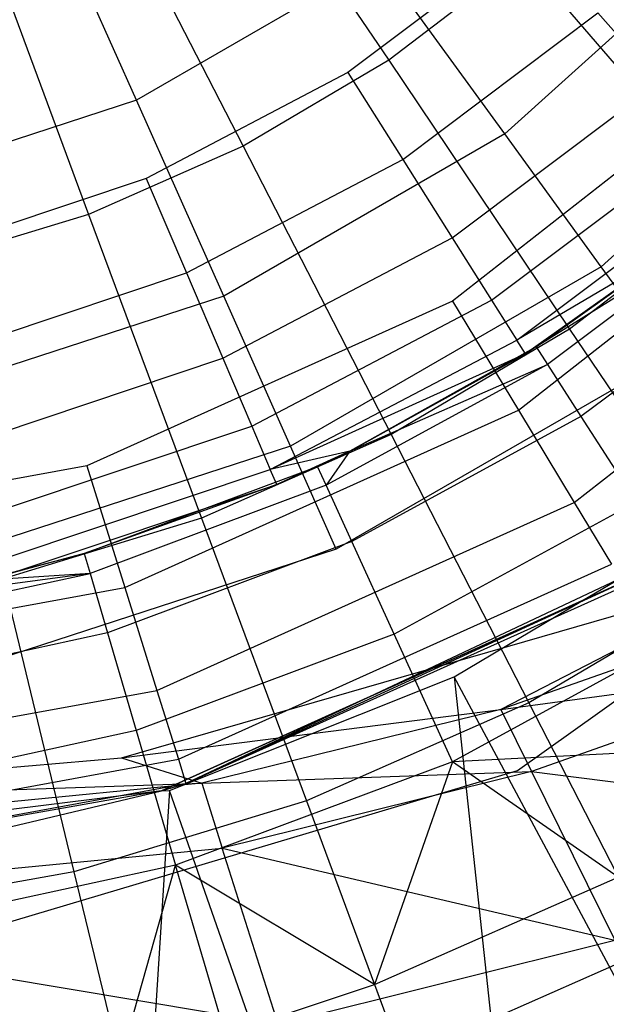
# Model space of a CAD drawing. Extents: x 4.9 to 22.3, y -20.4 to 0.
# Tile 30 of 95: x 13.95 to 14.479, y -13.595 to -12.708. Entities that reach past the tile are written whole.
import ezdxf

# ---------------------------------------------------------------- set-up
doc = ezdxf.new("R2010")
doc.units = 0
doc.header["$LTSCALE"] = 2.54
doc.layers.get('0').update_dxf_attribs({"color": 13, "linetype": 'CONTINUOUS'})

# ---------------------------------------------------------------- blocks, each defined once
blk = doc.blocks.new('AMELIA-10495_B_STL')
at = {"color": 0}
for p, q in [((14.11078, -12.48861, 3.21132), (14.28298, -12.74427, 3.3297)), ((14.11078, -12.48861, 3.21132), (14.28298, -12.74427, 3.3297)), ((14.01104, -12.54751, 3.21132), (14.1518, -12.82175, 3.3297)), ((14.01104, -12.54751, 3.21132), (14.1518, -12.82175, 3.3297)), ((14.05549, -12.78025, 20.1867), (13.95882, -12.56314, 20.74319)), ((14.05549, -12.78025, 20.1867), (13.95882, -12.56314, 20.74319)), ((13.90504, -12.5942, 3.21132), (14.01237, -12.88316, 3.3297)), ((13.90504, -12.5942, 3.21132), (14.01237, -12.88316, 3.3297)), ((14.60522, -12.61471, 19.61333), (14.38768, -12.81059, 19.61333)), ((14.60522, -12.61471, 19.61333), (14.38768, -12.81059, 19.61333)), ((14.41011, -12.63211, 10.86306), (14.24607, -12.75537, 10.86306)), ((14.41011, -12.63211, 10.86306), (14.24607, -12.75537, 10.86306)), ((14.27398, -12.6541, 20.1867), (14.05549, -12.78025, 20.1867)), ((14.27398, -12.6541, 20.1867), (14.05549, -12.78025, 20.1867)), ((14.38768, -12.81059, 19.61333), (14.27398, -12.6541, 20.1867)), ((14.38768, -12.81059, 19.61333), (14.27398, -12.6541, 20.1867)), ((14.40408, -12.65182, 3.3297), (14.28298, -12.74427, 3.3297)), ((14.40408, -12.65182, 3.3297), (14.28298, -12.74427, 3.3297)), ((14.40408, -12.65182, 3.3297), (14.59479, -12.87312, 3.4836)), ((14.40408, -12.65182, 3.3297), (14.59479, -12.87312, 3.4836)), ((14.29562, -12.83373, 10.84838), (14.47158, -12.7015, 10.84838)), ((14.29562, -12.83373, 10.84838), (14.47158, -12.7015, 10.84838)), ((14.47158, -12.7015, 10.84838), (14.52704, -12.7641, 10.80577)), ((14.47158, -12.7015, 10.84838), (14.52704, -12.7641, 10.80577)), ((14.71523, -12.71376, 19.0266), (14.47468, -12.93034, 19.0266)), ((14.71523, -12.71376, 19.0266), (14.47468, -12.93034, 19.0266)), ((14.62529, -12.73842, 0.23009), (14.34063, -12.96143, 0.23009)), ((14.62529, -12.73842, 0.23009), (14.34063, -12.96143, 0.23009)), ((14.28298, -12.74427, 3.3297), (14.1518, -12.82175, 3.3297)), ((14.28298, -12.74427, 3.3297), (14.1518, -12.82175, 3.3297)), ((14.28298, -12.74427, 3.3297), (14.44618, -12.98657, 3.4836)), ((14.28298, -12.74427, 3.3297), (14.44618, -12.98657, 3.4836)), ((14.24607, -12.75537, 10.86306), (14.06438, -12.85073, 10.86306)), ((14.24607, -12.75537, 10.86306), (14.06438, -12.85073, 10.86306)), ((14.24607, -12.75537, 10.86306), (14.29562, -12.83373, 10.84838)), ((14.24607, -12.75537, 10.86306), (14.29562, -12.83373, 10.84838)), ((14.34032, -12.90441, 10.80577), (14.52704, -12.7641, 10.80577)), ((14.34032, -12.90441, 10.80577), (14.52704, -12.7641, 10.80577)), ((14.05549, -12.78025, 20.1867), (13.81554, -12.85821, 20.1867)), ((14.05549, -12.78025, 20.1867), (13.81554, -12.85821, 20.1867)), ((14.13416, -12.95695, 19.61333), (14.05549, -12.78025, 20.1867)), ((14.13416, -12.95695, 19.61333), (14.05549, -12.78025, 20.1867)), ((14.38768, -12.81059, 19.61333), (14.13416, -12.95695, 19.61333)), ((14.38768, -12.81059, 19.61333), (14.13416, -12.95695, 19.61333)), ((14.37579, -12.9605, 10.7394), (14.57105, -12.81377, 10.7394)), ((14.37579, -12.9605, 10.7394), (14.57105, -12.81377, 10.7394)), ((14.47468, -12.93034, 19.0266), (14.38768, -12.81059, 19.61333)), ((14.47468, -12.93034, 19.0266), (14.38768, -12.81059, 19.61333)), ((14.1518, -12.82175, 3.3297), (14.01237, -12.88316, 3.3297)), ((14.1518, -12.82175, 3.3297), (14.01237, -12.88316, 3.3297)), ((14.1518, -12.82175, 3.3297), (14.2852, -13.08165, 3.4836)), ((14.1518, -12.82175, 3.3297), (14.2852, -13.08165, 3.4836)), ((14.40002, -13.05968, 0.25293), (14.70647, -12.8196, 0.25293)), ((14.40002, -13.05968, 0.25293), (14.70647, -12.8196, 0.25293)), ((14.10072, -12.93602, 10.84838), (14.29562, -12.83373, 10.84838)), ((14.10072, -12.93602, 10.84838), (14.29562, -12.83373, 10.84838)), ((14.29562, -12.83373, 10.84838), (14.34032, -12.90441, 10.80577)), ((14.29562, -12.83373, 10.84838), (14.34032, -12.90441, 10.80577)), ((14.39856, -12.99652, 10.65577), (14.59931, -12.84567, 10.65577)), ((14.39856, -12.99652, 10.65577), (14.59931, -12.84567, 10.65577)), ((14.06438, -12.85073, 10.86306), (13.86975, -12.91571, 10.86306)), ((14.06438, -12.85073, 10.86306), (13.86975, -12.91571, 10.86306)), ((14.06438, -12.85073, 10.86306), (14.10072, -12.93602, 10.84838)), ((14.06438, -12.85073, 10.86306), (14.10072, -12.93602, 10.84838)), ((14.59479, -12.87312, 3.4836), (14.44618, -12.98657, 3.4836)), ((14.59479, -12.87312, 3.4836), (14.44618, -12.98657, 3.4836)), ((14.01237, -12.88316, 3.3297), (13.86666, -12.92766, 3.3297)), ((14.01237, -12.88316, 3.3297), (13.86666, -12.92766, 3.3297)), ((14.01237, -12.88316, 3.3297), (14.11409, -13.15702, 3.4836)), ((14.01237, -12.88316, 3.3297), (14.11409, -13.15702, 3.4836)), ((14.60827, -12.88219, 9.46436), (14.41613, -13.00273, 9.75051)), ((14.60827, -12.88219, 9.46436), (14.41613, -13.00273, 9.75051)), ((14.60827, -12.88219, 9.46436), (14.42624, -13.01845, 9.46436)), ((14.60827, -12.88219, 9.46436), (14.42624, -13.01845, 9.46436)), ((14.45038, -13.14297, 0.31796), (14.77529, -12.88842, 0.31796)), ((14.45038, -13.14297, 0.31796), (14.77529, -12.88842, 0.31796)), ((14.1335, -13.01295, 10.80577), (14.34032, -12.90441, 10.80577)), ((14.1335, -13.01295, 10.80577), (14.34032, -12.90441, 10.80577)), ((14.34032, -12.90441, 10.80577), (14.37579, -12.9605, 10.7394)), ((14.34032, -12.90441, 10.80577), (14.37579, -12.9605, 10.7394)), ((14.54662, -12.90914, 10.56306), (14.39856, -12.99652, 10.65577)), ((14.54662, -12.90914, 10.56306), (14.39856, -12.99652, 10.65577)), ((14.54662, -12.90914, 9.75051), (14.40641, -13.00893, 10.56306)), ((14.40641, -13.00893, 10.56306), (14.54662, -12.90914, 10.56306)), ((14.54662, -12.90914, 9.75051), (14.40641, -13.00893, 10.56306)), ((14.40641, -13.00893, 10.56306), (14.54662, -12.90914, 10.56306)), ((14.41613, -13.00273, 9.75051), (14.54662, -12.90914, 9.75051)), ((14.41613, -13.00273, 9.75051), (14.54662, -12.90914, 9.75051)), ((14.64478, -12.92432, 9.18306), (14.45638, -13.06535, 9.18306)), ((14.64478, -12.92432, 9.18306), (14.45638, -13.06535, 9.18306)), ((14.47468, -12.93034, 19.0266), (14.19437, -13.09218, 19.0266)), ((14.47468, -12.93034, 19.0266), (14.19437, -13.09218, 19.0266)), ((14.53447, -13.01263, 18.43009), (14.47468, -12.93034, 19.0266)), ((14.53447, -13.01263, 18.43009), (14.47468, -12.93034, 19.0266)), ((13.89194, -13.00572, 10.84838), (14.10072, -12.93602, 10.84838)), ((13.89194, -13.00572, 10.84838), (14.10072, -12.93602, 10.84838)), ((14.10072, -12.93602, 10.84838), (14.1335, -13.01295, 10.80577)), ((14.10072, -12.93602, 10.84838), (14.1335, -13.01295, 10.80577)), ((14.13416, -12.95695, 19.61333), (13.85576, -13.04741, 19.61333)), ((14.13416, -12.95695, 19.61333), (13.85576, -13.04741, 19.61333)), ((14.34063, -12.96143, 0.23009), (14.01088, -13.10984, 0.23009)), ((14.34063, -12.96143, 0.23009), (14.01088, -13.10984, 0.23009)), ((14.19437, -13.09218, 19.0266), (14.13416, -12.95695, 19.61333)), ((14.19437, -13.09218, 19.0266), (14.13416, -12.95695, 19.61333)), ((14.15952, -13.07401, 10.7394), (14.37579, -12.9605, 10.7394)), ((14.15952, -13.07401, 10.7394), (14.37579, -12.9605, 10.7394)), ((14.34063, -12.96143, 0.23009), (14.40002, -13.05968, 0.25293)), ((14.34063, -12.96143, 0.23009), (14.40002, -13.05968, 0.25293)), ((14.37579, -12.9605, 10.7394), (14.39856, -12.99652, 10.65577)), ((14.37579, -12.9605, 10.7394), (14.39856, -12.99652, 10.65577)), ((14.44618, -12.98657, 3.4836), (14.2852, -13.08165, 3.4836)), ((14.44618, -12.98657, 3.4836), (14.2852, -13.08165, 3.4836)), ((14.44618, -12.98657, 3.4836), (14.59811, -13.21214, 3.67087)), ((14.44618, -12.98657, 3.4836), (14.59811, -13.21214, 3.67087)), ((14.17622, -13.11321, 10.65577), (14.39856, -12.99652, 10.65577)), ((14.17622, -13.11321, 10.65577), (14.39856, -12.99652, 10.65577)), ((14.40641, -13.00893, 10.56306), (14.39856, -12.99652, 10.65577)), ((14.40641, -13.00893, 10.56306), (14.39856, -12.99652, 10.65577)), ((14.24799, -13.09678, 9.75051), (14.41613, -13.00273, 9.75051)), ((14.41613, -13.00273, 9.75051), (14.24799, -13.09678, 10.56306)), ((14.41613, -13.00273, 9.75051), (14.24799, -13.09678, 10.56306)), ((14.24799, -13.09678, 9.75051), (14.41613, -13.00273, 9.75051)), ((14.41613, -13.00273, 9.75051), (14.40641, -13.00893, 10.56306)), ((14.41613, -13.00273, 9.75051), (14.40641, -13.00893, 10.56306)), ((14.41613, -13.00273, 9.75051), (14.42624, -13.01845, 9.46436)), ((14.41613, -13.00273, 9.75051), (14.42624, -13.01845, 9.46436)), ((13.91195, -13.08692, 10.80577), (14.1335, -13.01295, 10.80577)), ((13.91195, -13.08692, 10.80577), (14.1335, -13.01295, 10.80577)), ((14.1335, -13.01295, 10.80577), (14.15952, -13.07401, 10.7394)), ((14.1335, -13.01295, 10.80577), (14.15952, -13.07401, 10.7394)), ((14.40641, -13.00893, 10.56306), (14.17622, -13.11321, 10.65577)), ((14.40641, -13.00893, 10.56306), (14.17622, -13.11321, 10.65577)), ((14.53447, -13.01263, 18.43009), (14.23574, -13.1851, 18.43009)), ((14.53447, -13.01263, 18.43009), (14.23574, -13.1851, 18.43009)), ((14.24799, -13.09678, 10.56306), (14.40641, -13.00893, 10.56306)), ((14.24799, -13.09678, 10.56306), (14.40641, -13.00893, 10.56306)), ((14.42624, -13.01845, 9.46436), (14.22667, -13.12743, 9.46436)), ((14.42624, -13.01845, 9.46436), (14.22667, -13.12743, 9.46436)), ((14.24799, -13.09678, 9.75051), (14.42624, -13.01845, 9.46436)), ((14.24799, -13.09678, 9.75051), (14.42624, -13.01845, 9.46436)), ((14.3991, -13.3847, 10.13009), (14.90813, -13.02126, 10.13009)), ((14.3991, -13.3847, 12.73009), (14.90813, -13.02126, 12.73009)), ((14.3991, -13.3847, 10.13009), (14.90813, -13.02126, 10.13009)), ((14.3991, -13.3847, 12.73009), (14.90813, -13.02126, 12.73009)), ((14.42624, -13.01845, 9.46436), (14.45638, -13.06535, 9.18306)), ((14.42624, -13.01845, 9.46436), (14.45638, -13.06535, 9.18306)), ((14.04503, -13.21944, 0.25293), (14.40002, -13.05968, 0.25293)), ((14.04503, -13.21944, 0.25293), (14.40002, -13.05968, 0.25293)), ((14.45638, -13.06535, 9.18306), (14.24983, -13.17814, 9.18306)), ((14.45638, -13.06535, 9.18306), (14.24983, -13.17814, 9.18306)), ((14.40002, -13.05968, 0.25293), (14.45038, -13.14297, 0.31796)), ((14.40002, -13.05968, 0.25293), (14.45038, -13.14297, 0.31796)), ((14.45638, -13.06535, 9.18306), (14.50605, -13.14263, 8.91141)), ((14.45638, -13.06535, 9.18306), (14.50605, -13.14263, 8.91141)), ((13.92784, -13.15136, 10.7394), (14.15952, -13.07401, 10.7394)), ((13.92784, -13.15136, 10.7394), (14.15952, -13.07401, 10.7394)), ((14.15952, -13.07401, 10.7394), (14.17622, -13.11321, 10.65577)), ((14.15952, -13.07401, 10.7394), (14.17622, -13.11321, 10.65577)), ((14.2852, -13.08165, 3.4836), (14.11409, -13.15702, 3.4836)), ((14.2852, -13.08165, 3.4836), (14.11409, -13.15702, 3.4836)), ((14.2852, -13.08165, 3.4836), (14.40938, -13.3236, 3.67087)), ((14.2852, -13.08165, 3.4836), (14.40938, -13.3236, 3.67087)), ((14.19437, -13.09218, 19.0266), (13.88653, -13.19221, 19.0266)), ((14.19437, -13.09218, 19.0266), (13.88653, -13.19221, 19.0266)), ((14.23574, -13.1851, 18.43009), (14.19437, -13.09218, 19.0266)), ((14.23574, -13.1851, 18.43009), (14.19437, -13.09218, 19.0266)), ((14.24799, -13.09678, 10.56306), (14.17622, -13.11321, 10.65577)), ((14.24799, -13.09678, 10.56306), (14.17622, -13.11321, 10.65577)), ((14.24799, -13.09678, 9.75051), (14.18197, -13.12672, 10.56306)), ((14.18197, -13.12672, 10.56306), (14.24799, -13.09678, 10.56306)), ((14.24799, -13.09678, 9.75051), (14.18197, -13.12672, 10.56306)), ((14.18197, -13.12672, 10.56306), (14.24799, -13.09678, 10.56306)), ((14.2189, -13.11042, 9.75051), (14.24799, -13.09678, 9.75051)), ((14.2189, -13.11042, 9.75051), (14.24799, -13.09678, 9.75051)), ((14.24799, -13.09678, 9.75051), (14.22667, -13.12743, 9.46436)), ((14.24799, -13.09678, 9.75051), (14.22667, -13.12743, 9.46436)), ((14.24799, -13.09678, 9.75051), (14.24799, -13.09678, 10.56306)), ((14.24799, -13.09678, 9.75051), (14.24799, -13.09678, 10.56306)), ((14.01088, -13.10984, 0.23009), (13.65519, -13.17502, 0.23009)), ((14.01088, -13.10984, 0.23009), (13.65519, -13.17502, 0.23009)), ((14.00835, -13.18896, 9.75051), (14.2189, -13.11042, 9.75051)), ((14.00835, -13.18896, 9.75051), (14.2189, -13.11042, 9.75051)), ((14.01088, -13.10984, 0.23009), (14.04503, -13.21944, 0.25293)), ((14.01088, -13.10984, 0.23009), (14.04503, -13.21944, 0.25293)), ((14.2189, -13.11042, 9.75051), (14.18197, -13.12672, 10.56306)), ((14.2189, -13.11042, 9.75051), (14.18197, -13.12672, 10.56306)), ((14.22667, -13.12743, 9.46436), (14.2189, -13.11042, 9.75051)), ((14.22667, -13.12743, 9.46436), (14.2189, -13.11042, 9.75051)), ((13.93803, -13.19273, 10.65577), (14.17622, -13.11321, 10.65577)), ((13.93803, -13.19273, 10.65577), (14.17622, -13.11321, 10.65577)), ((14.18197, -13.12672, 10.56306), (14.17622, -13.11321, 10.65577)), ((14.18197, -13.12672, 10.56306), (14.17622, -13.11321, 10.65577)), ((13.94155, -13.20699, 10.56306), (14.18197, -13.12672, 10.56306)), ((13.94155, -13.20699, 10.56306), (14.18197, -13.12672, 10.56306)), ((14.18197, -13.12672, 10.56306), (14.00835, -13.18896, 9.75051)), ((14.18197, -13.12672, 10.56306), (14.00835, -13.18896, 9.75051)), ((14.22667, -13.12743, 9.46436), (14.01362, -13.20689, 9.46436)), ((14.22667, -13.12743, 9.46436), (14.01362, -13.20689, 9.46436)), ((14.24983, -13.17814, 9.18306), (14.22667, -13.12743, 9.46436)), ((14.24983, -13.17814, 9.18306), (14.22667, -13.12743, 9.46436)), ((14.07399, -13.31236, 0.31796), (14.45038, -13.14297, 0.31796)), ((14.07399, -13.31236, 0.31796), (14.45038, -13.14297, 0.31796)), ((14.50605, -13.14263, 8.91141), (14.28799, -13.2617, 8.91141)), ((14.50605, -13.14263, 8.91141), (14.28799, -13.2617, 8.91141)), ((14.45038, -13.14297, 0.31796), (14.48402, -13.19862, 0.41529)), ((14.45038, -13.14297, 0.31796), (14.48402, -13.19862, 0.41529)), ((14.11409, -13.15702, 3.4836), (13.93528, -13.21163, 3.4836)), ((14.11409, -13.15702, 3.4836), (13.93528, -13.21163, 3.4836)), ((14.11409, -13.15702, 3.4836), (14.20879, -13.41196, 3.67087)), ((14.11409, -13.15702, 3.4836), (14.20879, -13.41196, 3.67087)), ((14.24983, -13.17814, 9.18306), (14.02933, -13.26038, 9.18306)), ((14.24983, -13.17814, 9.18306), (14.02933, -13.26038, 9.18306)), ((14.55133, -13.18322, 1.48502), (14.10013, -13.39625, 0.53009)), ((14.55133, -13.18322, 1.48502), (14.10013, -13.39625, 0.53009)), ((14.28799, -13.2617, 8.91141), (14.24983, -13.17814, 9.18306)), ((14.28799, -13.2617, 8.91141), (14.24983, -13.17814, 9.18306)), ((14.23574, -13.1851, 18.43009), (13.90768, -13.2917, 18.43009)), ((14.23574, -13.1851, 18.43009), (13.90768, -13.2917, 18.43009)), ((13.9151, -13.21327, 9.75051), (14.00835, -13.18896, 9.75051)), ((13.9151, -13.21327, 9.75051), (14.00835, -13.18896, 9.75051)), ((14.00835, -13.18896, 9.75051), (13.94155, -13.20699, 10.56306)), ((14.00835, -13.18896, 9.75051), (13.94155, -13.20699, 10.56306)), ((14.00835, -13.18896, 9.75051), (14.01362, -13.20689, 9.46436)), ((14.00835, -13.18896, 9.75051), (14.01362, -13.20689, 9.46436)), ((14.09334, -13.37445, 0.41529), (14.48402, -13.19862, 0.41529)), ((14.09334, -13.37445, 0.41529), (14.48402, -13.19862, 0.41529)), ((14.45791, -13.23119, 1.93009), (14.51568, -13.19687, 1.93009)), ((14.45791, -13.23119, 1.93009), (14.51568, -13.19687, 1.93009)), ((14.45791, -13.23119, 1.93009), (14.51568, -13.19687, 1.93009)), ((14.01362, -13.20689, 9.46436), (13.78877, -13.23672, 9.75051)), ((14.01362, -13.20689, 9.46436), (13.78877, -13.23672, 9.75051)), ((13.79143, -13.25522, 9.46436), (14.01362, -13.20689, 9.46436)), ((13.79143, -13.25522, 9.46436), (14.01362, -13.20689, 9.46436)), ((14.01362, -13.20689, 9.46436), (13.9151, -13.21327, 9.75051)), ((14.01362, -13.20689, 9.46436), (13.9151, -13.21327, 9.75051)), ((14.01362, -13.20689, 9.46436), (14.02933, -13.26038, 9.18306)), ((14.01362, -13.20689, 9.46436), (14.02933, -13.26038, 9.18306)), ((14.04188, -13.37322, 18.43009), (14.62607, -13.20465, 18.43009)), ((14.04188, -13.37322, 18.43009), (14.62607, -13.20465, 18.43009)), ((14.07823, -13.40293, 1.93009), (14.52105, -13.20263, 1.50961)), ((14.07823, -13.40293, 1.93009), (14.52105, -13.20263, 1.50961)), ((14.52105, -13.20263, 1.50961), (14.10013, -13.39625, 0.53009)), ((14.52105, -13.20263, 1.50961), (14.10013, -13.39625, 0.53009)), ((14.62607, -13.20465, 18.43009), (14.38423, -13.32962, 18.28974)), ((14.62607, -13.20465, 18.43009), (14.38423, -13.32962, 18.28974)), ((14.52105, -13.20263, 1.93009), (14.45791, -13.23119, 1.93009)), ((14.52105, -13.20263, 1.93009), (14.45791, -13.23119, 1.93009)), ((13.93528, -13.21163, 3.4836), (13.99916, -13.47598, 3.67087)), ((13.93528, -13.21163, 3.4836), (13.99916, -13.47598, 3.67087)), ((14.10013, -13.39625, 0.53009), (14.49583, -13.21816, 0.53009)), ((14.10013, -13.39625, 0.53009), (14.49583, -13.21816, 0.53009)), ((14.59811, -13.21214, 3.67087), (14.40938, -13.3236, 3.67087)), ((14.59811, -13.21214, 3.67087), (14.40938, -13.3236, 3.67087)), ((13.66212, -13.28961, 0.25293), (14.04503, -13.21944, 0.25293)), ((13.66212, -13.28961, 0.25293), (14.04503, -13.21944, 0.25293)), ((14.04503, -13.21944, 0.25293), (14.07399, -13.31236, 0.31796)), ((14.04503, -13.21944, 0.25293), (14.07399, -13.31236, 0.31796)), ((14.45791, -13.23119, 1.93009), (14.07823, -13.40293, 1.93009)), ((14.45791, -13.23119, 1.93009), (14.07823, -13.40293, 1.93009)), ((14.34212, -13.29999, 1.93009), (14.45791, -13.23119, 1.93009)), ((14.64825, -13.23655, 18.28969), (14.38423, -13.32962, 18.28974)), ((14.64825, -13.23655, 18.28969), (14.38423, -13.32962, 18.28974)), ((14.57439, -13.24898, 8.65402), (14.34051, -13.3767, 8.65402)), ((14.57439, -13.24898, 8.65402), (14.34051, -13.3767, 8.65402)), ((14.02933, -13.26038, 9.18306), (13.79937, -13.31041, 9.18306)), ((14.02933, -13.26038, 9.18306), (13.79937, -13.31041, 9.18306)), ((14.02933, -13.26038, 9.18306), (14.05521, -13.34852, 8.91141)), ((14.02933, -13.26038, 9.18306), (14.05521, -13.34852, 8.91141)), ((14.28799, -13.2617, 8.91141), (14.05521, -13.34852, 8.91141)), ((14.28799, -13.2617, 8.91141), (14.05521, -13.34852, 8.91141)), ((14.34051, -13.3767, 8.65402), (14.28799, -13.2617, 8.91141)), ((14.34051, -13.3767, 8.65402), (14.28799, -13.2617, 8.91141)), ((14.38423, -13.32962, 18.28974), (14.68481, -13.28914, 18.18523)), ((14.38423, -13.32962, 18.28974), (14.68481, -13.28914, 18.18523)), ((14.68481, -13.28914, 18.18523), (14.41189, -13.38557, 18.18531)), ((14.68481, -13.28914, 18.18523), (14.41189, -13.38557, 18.18531)), ((14.08524, -13.40277, 1.93009), (14.34212, -13.29999, 1.93009)), ((14.9217, -14.38367, 2.91528), (14.34212, -13.29999, 1.93009)), ((14.34212, -13.29999, 1.93009), (14.47157, -14.50278, 2.91528)), ((14.9217, -14.38367, 2.91528), (14.34212, -13.29999, 1.93009)), ((14.34212, -13.29999, 1.93009), (14.47157, -14.50278, 2.91528)), ((13.668, -13.38676, 0.31796), (14.07399, -13.31236, 0.31796)), ((13.668, -13.38676, 0.31796), (14.07399, -13.31236, 0.31796)), ((14.07399, -13.31236, 0.31796), (14.09334, -13.37445, 0.41529)), ((14.07399, -13.31236, 0.31796), (14.09334, -13.37445, 0.41529)), ((14.40938, -13.3236, 3.67087), (14.20879, -13.41196, 3.67087)), ((14.40938, -13.3236, 3.67087), (14.20879, -13.41196, 3.67087)), ((14.40938, -13.3236, 3.67087), (14.52262, -13.54422, 3.88889)), ((14.40938, -13.3236, 3.67087), (14.52262, -13.54422, 3.88889)), ((14.04188, -13.37322, 18.43009), (14.38423, -13.32962, 18.28974)), ((14.04188, -13.37322, 18.43009), (14.38423, -13.32962, 18.28974)), ((14.38423, -13.32962, 18.28974), (14.11432, -13.3961, 18.28974)), ((14.38423, -13.32962, 18.28974), (14.11432, -13.3961, 18.28974)), ((14.38423, -13.32962, 18.28974), (14.41189, -13.38557, 18.18531)), ((14.38423, -13.32962, 18.28974), (14.41189, -13.38557, 18.18531)), ((14.05521, -13.34852, 8.91141), (13.81244, -13.40134, 8.91141)), ((14.05521, -13.34852, 8.91141), (13.81244, -13.40134, 8.91141)), ((14.05521, -13.34852, 8.91141), (14.09082, -13.46982, 8.65402)), ((14.05521, -13.34852, 8.91141), (14.09082, -13.46982, 8.65402)), ((14.69675, -13.35858, 8.41525), (14.34051, -13.3767, 8.65402)), ((14.69675, -13.35858, 8.41525), (14.34051, -13.3767, 8.65402)), ((13.56463, -13.41431, 18.43009), (14.04188, -13.37322, 18.43009)), ((13.56463, -13.41431, 18.43009), (14.04188, -13.37322, 18.43009)), ((13.67193, -13.45168, 0.41529), (14.09334, -13.37445, 0.41529)), ((13.67193, -13.45168, 0.41529), (14.09334, -13.37445, 0.41529)), ((14.04188, -13.37322, 18.43009), (14.11432, -13.3961, 18.28974)), ((14.04188, -13.37322, 18.43009), (14.11432, -13.3961, 18.28974)), ((14.34051, -13.3767, 8.65402), (14.09082, -13.46982, 8.65402)), ((14.34051, -13.3767, 8.65402), (14.09082, -13.46982, 8.65402)), ((14.09334, -13.37445, 0.41529), (14.10013, -13.39625, 0.53009)), ((14.09334, -13.37445, 0.41529), (14.10013, -13.39625, 0.53009)), ((14.34051, -13.3767, 8.65402), (14.27027, -13.57748, 8.41525)), ((14.34051, -13.3767, 8.65402), (14.27027, -13.57748, 8.41525)), ((14.49001, -13.48069, 8.41525), (14.34051, -13.3767, 8.65402)), ((14.49001, -13.48069, 8.41525), (14.34051, -13.3767, 8.65402)), ((13.79964, -13.56316, 10.13009), (14.3991, -13.3847, 10.13009)), ((13.79964, -13.56316, 12.73009), (14.3991, -13.3847, 12.73009)), ((13.79964, -13.56316, 10.13009), (14.3991, -13.3847, 10.13009)), ((13.79964, -13.56316, 12.73009), (14.3991, -13.3847, 12.73009)), ((14.11432, -13.3961, 18.28974), (14.41189, -13.38557, 18.18531)), ((14.11432, -13.3961, 18.28974), (14.41189, -13.38557, 18.18531)), ((14.41189, -13.38557, 18.18531), (14.13287, -13.45449, 18.18531)), ((14.41189, -13.38557, 18.18531), (14.13287, -13.45449, 18.18531)), ((14.3991, -13.3847, 10.13009), (14.3991, -13.3847, 12.73009)), ((14.3991, -13.3847, 10.13009), (14.3991, -13.3847, 12.73009)), ((14.41189, -13.38557, 18.18531), (14.78405, -13.4319, 18.02529)), ((14.41189, -13.38557, 18.18531), (14.78405, -13.4319, 18.02529)), ((14.41189, -13.38557, 18.18531), (14.48697, -13.53767, 18.02541)), ((14.41189, -13.38557, 18.18531), (14.48697, -13.53767, 18.02541)), ((13.56463, -13.41431, 18.43009), (14.11432, -13.3961, 18.28974)), ((14.11432, -13.3961, 18.28974), (13.56463, -13.44929, 18.28974)), ((14.11432, -13.3961, 18.28974), (13.56463, -13.44929, 18.28974)), ((13.56463, -13.41431, 18.43009), (14.11432, -13.3961, 18.28974)), ((13.67331, -13.47447, 0.53009), (14.10013, -13.39625, 0.53009)), ((13.67331, -13.47447, 0.53009), (14.10013, -13.39625, 0.53009)), ((14.07823, -13.40293, 1.93009), (14.10013, -13.39625, 0.53009)), ((14.07823, -13.40293, 1.93009), (14.10013, -13.39625, 0.53009)), ((14.11432, -13.3961, 18.28974), (14.13287, -13.45449, 18.18531)), ((14.11432, -13.3961, 18.28974), (14.13287, -13.45449, 18.18531)), ((14.07823, -13.40293, 1.93009), (13.49024, -13.47622, 1.93009)), ((14.07823, -13.40293, 1.93009), (13.49024, -13.47622, 1.93009)), ((14.07823, -13.40293, 1.93009), (13.67331, -13.47447, 0.53009)), ((14.07823, -13.40293, 1.93009), (13.67331, -13.47447, 0.53009)), ((13.81854, -13.46444, 1.93009), (14.07823, -13.40293, 1.93009)), ((14.08524, -13.40277, 1.93009), (14.01169, -14.57424, 2.91528)), ((14.08524, -13.40277, 1.93009), (14.01169, -14.57424, 2.91528)), ((14.07823, -13.40293, 1.93009), (14.08524, -13.40277, 1.93009)), ((14.47157, -14.50278, 2.91528), (14.08524, -13.40277, 1.93009)), ((14.47157, -14.50278, 2.91528), (14.08524, -13.40277, 1.93009)), ((14.20879, -13.41196, 3.67087), (13.99916, -13.47598, 3.67087)), ((14.20879, -13.41196, 3.67087), (13.99916, -13.47598, 3.67087)), ((14.20879, -13.41196, 3.67087), (14.29514, -13.64443, 3.88889)), ((14.20879, -13.41196, 3.67087), (14.29514, -13.64443, 3.88889)), ((13.56463, -13.50963, 18.18531), (14.13287, -13.45449, 18.18531)), ((13.56463, -13.50963, 18.18531), (14.13287, -13.45449, 18.18531)), ((14.13287, -13.45449, 18.18531), (14.48697, -13.53767, 18.02541)), ((14.18326, -13.61332, 18.02541), (14.13287, -13.45449, 18.18531)), ((14.18326, -13.61332, 18.02541), (14.13287, -13.45449, 18.18531)), ((14.13287, -13.45449, 18.18531), (14.48697, -13.53767, 18.02541)), ((13.99916, -13.47598, 3.67087), (13.78343, -13.51475, 3.67087)), ((13.99916, -13.47598, 3.67087), (13.78343, -13.51475, 3.67087)), ((14.09082, -13.46982, 8.65402), (13.83043, -13.52647, 8.65402)), ((14.09082, -13.46982, 8.65402), (13.83043, -13.52647, 8.65402)), ((13.99916, -13.47598, 3.67087), (14.05741, -13.71703, 3.88889)), ((13.99916, -13.47598, 3.67087), (14.05741, -13.71703, 3.88889)), ((14.04063, -13.6476, 8.41525), (14.09082, -13.46982, 8.65402)), ((14.04063, -13.6476, 8.41525), (14.09082, -13.46982, 8.65402)), ((14.27027, -13.57748, 8.41525), (14.09082, -13.46982, 8.65402)), ((14.13557, -13.62221, 8.41525), (14.09082, -13.46982, 8.65402)), ((14.27027, -13.57748, 8.41525), (14.09082, -13.46982, 8.65402)), ((14.13557, -13.62221, 8.41525), (14.09082, -13.46982, 8.65402)), ((14.27027, -13.57748, 8.41525), (14.49001, -13.48069, 8.41525)), ((14.27027, -13.57748, 8.41525), (14.49001, -13.48069, 8.41525)), ((14.18326, -13.61332, 18.02541), (13.56463, -13.50963, 18.18531)), ((14.18326, -13.61332, 18.02541), (13.56463, -13.50963, 18.18531)), ((14.18326, -13.61332, 18.02541), (14.48697, -13.53767, 18.02541)), ((14.18326, -13.61332, 18.02541), (14.48697, -13.53767, 18.02541)), ((14.52262, -13.54422, 3.88889), (14.29514, -13.64443, 3.88889)), ((14.52262, -13.54422, 3.88889), (14.29514, -13.64443, 3.88889)), ((14.13557, -13.62221, 8.41525), (14.27027, -13.57748, 8.41525)), ((14.13557, -13.62221, 8.41525), (14.27027, -13.57748, 8.41525)), ((14.27027, -13.57748, 8.41525), (14.34532, -13.77951, 8.10656)), ((14.27027, -13.57748, 8.41525), (14.34532, -13.77951, 8.10656))]:
    blk.add_line(p, q, dxfattribs=at)

msp = doc.modelspace()

# ---------------------------------------------------------------- block references
at = {"color": 0}
msp.add_blockref('AMELIA-10495_B_STL', (0, 0), dxfattribs=at)

doc.saveas('drawing.dxf')
